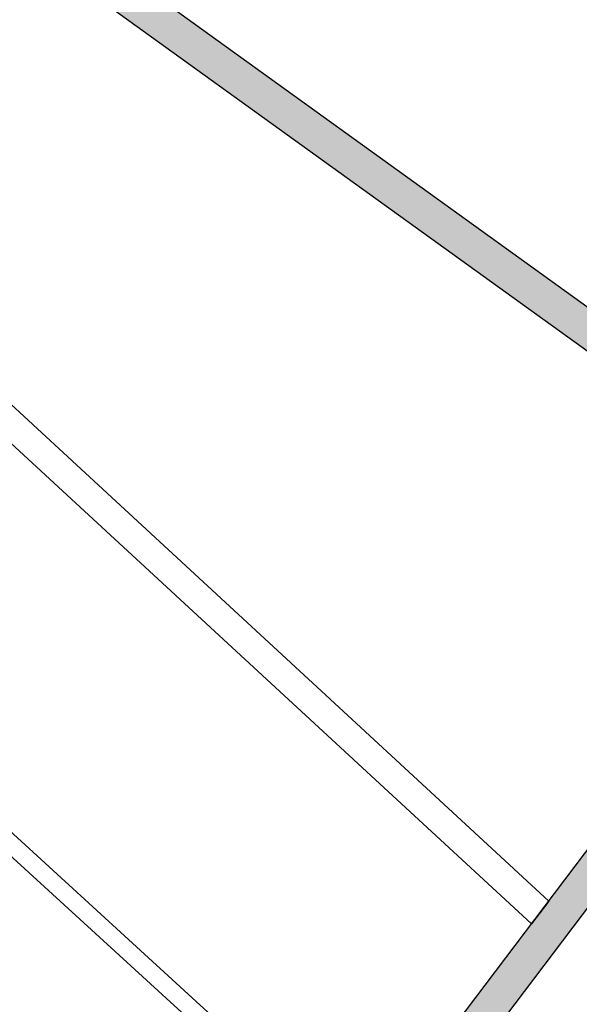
# Model space of a CAD drawing. Header units: millimetres. Extents: x 15275 to 121491, y 18097 to 137945.
# Tile 52 of 57: x 94413 to 100695, y 82853 to 93900. Entities that reach past the tile are written whole.
import ezdxf

# ---------------------------------------------------------------- set-up
doc = ezdxf.new("R2010")
doc.units = ezdxf.units.MM
doc.header["$LTSCALE"] = 0.5
doc.header["$MEASUREMENT"] = 0
doc.linetypes.add('PLINE', pattern=[0])
for name, color, linetype in [('000 2D grafikk(Nye konstruksjoner)', 7, 'Continuous'), ('222- Søyler', 7, 'Continuous'), ('223- Bjelker', 7, 'Continuous'), ('23-- Yttervegger', 7, 'Continuous'), ('23-- Yttervegger (Skravur)', 7, 'Continuous'), ('241- Bærende innervegger', 7, 'Continuous'), ('241- Bærende innervegger (Skravur)', 7, 'Continuous'), ('244- Vinduer_ dører_ foldevegger', 7, 'Continuous')]:
    doc.layers.add(name, color=color, linetype=linetype)
pattern_1 = [(0, (0, 0), (0, 86.60254), [0, -50]), (0, (25, 43.3), (0, 86.60254), [0, -50])]

# ---------------------------------------------------------------- blocks, each defined once
blk = doc.blocks.new('Veggåpning 01[14]')
at = {"layer": '244- Vinduer_ dører_ foldevegger', "linetype": 'PLINE'}
for p, q in [((86025, 91926), (86227, 92148)), ((96552, 82383), (96754, 82605))]:
    blk.add_line(p, q, dxfattribs=at)
blk = doc.blocks.new('Wall 17[54]', base_point=(100268, 83872))
at = {"layer": '222- Søyler', "linetype": 'PLINE'}
for p, q in [((87749, 95635), (100354, 84010)), ((100159, 83754), (87806, 95148)), ((100354, 84010), (100159, 83754))]:
    blk.add_line(p, q, dxfattribs=at)
blk = doc.blocks.new('Wall 20[55]', base_point=(96664, 82505))
at = {"layer": '223- Bjelker', "linetype": 'PLINE'}
for p, q in [((85374, 92950), (85225, 92816)), ((85374, 92950), (96731, 82579)), ((96596, 82431), (85225, 92816)), ((96731, 82579), (96596, 82431))]:
    blk.add_line(p, q, dxfattribs=at)

msp = doc.modelspace()

# ---------------------------------------------------------------- hatches: boundary and pattern name
at = {"layer": '23-- Yttervegger (Skravur)', "linetype": 'Continuous'}
h = msp.add_hatch(dxfattribs=at)
h.set_pattern_fill('Eksisterende_konstruksjon', color=256, style=0, pattern_type=2)
h.set_pattern_definition(pattern_1)
h.paths.add_polyline_path([(103524, 88209), (85738, 64713), (86011, 64411), (103849, 87975)])
at = {"layer": '241- Bærende innervegger (Skravur)', "linetype": 'Continuous'}
h = msp.add_hatch(dxfattribs=at)
h.set_pattern_fill('Eksisterende_konstruksjon', color=256, style=0, pattern_type=2)
h.set_pattern_definition(pattern_1)
h.paths.add_polyline_path([(103766, 88528), (89073, 99111), (88840, 98786), (103524, 88209)])

# ---------------------------------------------------------------- linework, layer by layer
at = {"layer": '000 2D grafikk(Nye konstruksjoner)', "linetype": 'PLINE', "flags": 128}
msp.add_lwpolyline([(84551, 91713, 0.114826), (96261, 80625)], format="xyb", dxfattribs=at)
at = {"layer": '23-- Yttervegger', "linetype": 'PLINE', "flags": 128}
for points in [[(85765, 64087), (104091, 88295)], [(103524, 88209), (89975, 70311)]]:
    msp.add_lwpolyline(points, dxfattribs=at)
at = {"layer": '241- Bærende innervegger', "linetype": 'PLINE', "flags": 128}
for points in [[(103766, 88528), (89073, 99111)], [(89339, 98427), (103524, 88209)]]:
    msp.add_lwpolyline(points, dxfattribs=at)

# ---------------------------------------------------------------- block references
at = {"layer": '222- Søyler', "linetype": 'PLINE'}
msp.add_blockref('Wall 17[54]', (100268, 83872), dxfattribs=at)
at = {"layer": '223- Bjelker', "linetype": 'PLINE'}
msp.add_blockref('Wall 20[55]', (96664, 82505), dxfattribs=at)
at = {"layer": '244- Vinduer_ dører_ foldevegger', "linetype": 'PLINE'}
msp.add_blockref('Veggåpning 01[14]', (0, 0), dxfattribs=at)

doc.saveas('drawing.dxf')
